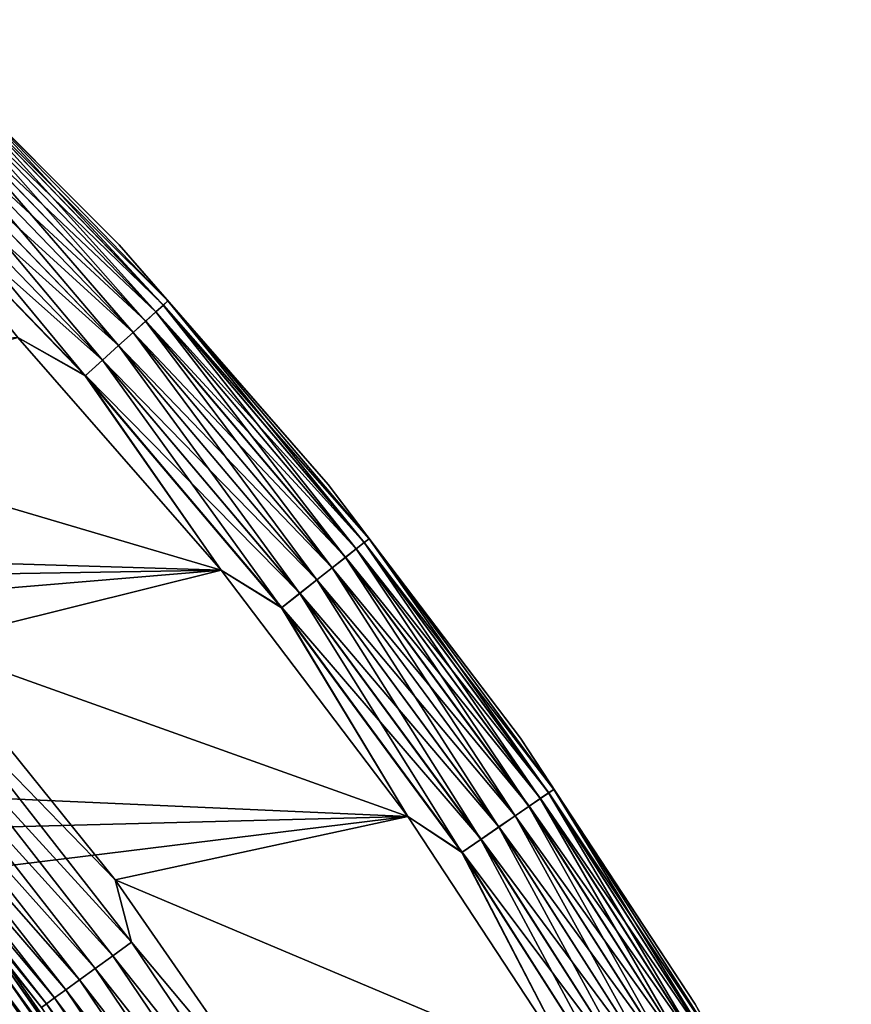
# Model space of a CAD drawing. Header units: metres. Extents: x -17 to 65, y -30 to 30.
# Tile 206 of 256: x 12.1 to 15.1, y 8.8 to 12.4. Entities that reach past the tile are written whole.
import ezdxf

# ---------------------------------------------------------------- set-up
doc = ezdxf.new("R2010")
doc.units = ezdxf.units.M
doc.layers.add('solid_508461', color=7, linetype='CONTINUOUS')

msp = doc.modelspace()

# ---------------------------------------------------------------- linework, layer by layer
at = {"layer": 'solid_508461'}
for points in [[(11.603419, 12.424196, -45.799999), (11.603419, 12.424196, 41), (12.424223, 11.603391, 41)], [(11.81299, 12.214542, 41.086823), (12.424223, 11.603391, 41), (11.603419, 12.424196, 41)], [(12.424223, 11.603391, -45.799999), (11.603419, 12.424196, -45.799999), (12.424223, 11.603391, 41)], [(11.813064, 12.214619, -45.886223), (11.603419, 12.424196, -45.799999), (12.424223, 11.603391, -45.799999)], [(11.81299, 12.214542, 41.086823), (11.797288, 12.198306, 41.171093), (12.5857, 11.383094, 41.171093)], [(11.797433, 12.198456, -45.970516), (11.813064, 12.214619, -45.886223), (12.60253, 11.398316, -45.886223)], [(12.602452, 11.398245, 41.086823), (12.424223, 11.603391, 41), (11.81299, 12.214542, 41.086823)], [(12.602452, 11.398245, 41.086823), (11.81299, 12.214542, 41.086823), (12.5857, 11.383094, 41.171093)], [(12.60253, 11.398316, -45.886223), (11.813064, 12.214619, -45.886223), (12.424223, 11.603391, -45.799999)], [(11.797288, 12.198306, 41.171093), (11.771642, 12.171788, 41.250153), (12.55834, 11.358348, 41.250153)], [(11.771853, 12.172008, -46.049622), (11.797433, 12.198456, -45.970516), (12.585855, 11.383234, -45.970516)], [(12.5857, 11.383094, 41.171093), (11.797288, 12.198306, 41.171093), (12.55834, 11.358348, 41.250153)], [(12.585855, 11.383234, -45.970516), (11.797433, 12.198456, -45.970516), (12.60253, 11.398316, -45.886223)], [(11.771642, 12.171788, 41.250153), (11.736833, 12.135796, 41.321594), (12.521204, 11.32476, 41.321594)], [(11.737105, 12.136078, -46.121128), (11.771853, 12.172008, -46.049622), (12.558566, 11.358553, -46.049622)], [(12.55834, 11.358348, 41.250153), (11.771642, 12.171788, 41.250153), (12.521204, 11.32476, 41.321594)], [(12.558566, 11.358553, -46.049622), (11.771853, 12.172008, -46.049622), (12.585855, 11.383234, -45.970516)], [(11.736833, 12.135796, 41.321594), (11.693919, 12.091424, 41.383247), (12.475424, 11.283355, 41.383247)], [(11.694245, 12.091761, -46.182854), (11.737105, 12.136078, -46.121128), (12.521495, 11.325024, -46.121128)], [(12.521204, 11.32476, 41.321594), (11.736833, 12.135796, 41.321594), (12.475424, 11.283355, 41.383247)], [(12.521495, 11.325024, -46.121128), (11.737105, 12.136078, -46.121128), (12.558566, 11.358553, -46.049622)], [(11.693919, 12.091424, 41.383247), (11.644211, 12.040025, 41.433231), (12.422393, 11.235391, 41.433231)], [(11.644578, 12.040405, -46.232925), (11.694245, 12.091761, -46.182854), (12.475771, 11.283669, -46.182854)], [(12.475424, 11.283355, 41.383247), (11.693919, 12.091424, 41.383247), (12.422393, 11.235391, 41.433231)], [(12.475771, 11.283669, -46.182854), (11.694245, 12.091761, -46.182854), (12.521495, 11.325024, -46.121128)], [(11.644211, 12.040025, 41.433231), (11.589218, 11.983163, 41.470024), (12.363725, 11.182329, 41.470024)], [(11.589617, 11.983576, -46.269817), (11.644578, 12.040405, -46.232925), (12.422785, 11.235745, -46.232925)], [(12.422393, 11.235391, 41.433231), (11.644211, 12.040025, 41.433231), (12.363725, 11.182329, 41.470024)], [(12.422785, 11.235745, -46.232925), (11.644578, 12.040405, -46.232925), (12.475771, 11.283669, -46.182854)], [(11.589218, 11.983163, 41.470024), (11.530616, 11.922569, 41.492508), (12.301207, 11.125785, 41.492508)], [(11.531034, 11.923002, -46.292404), (11.589617, 11.983576, -46.269817), (12.364151, 11.182714, -46.269817)], [(12.363725, 11.182329, 41.470024), (11.589218, 11.983163, 41.470024), (12.301207, 11.125785, 41.492508)], [(12.364151, 11.182714, -46.269817), (11.589617, 11.983576, -46.269817), (12.422785, 11.235745, -46.232925)], [(12.301207, 11.125785, 41.492508), (11.530616, 11.922569, 41.492508), (12.055554, 11.265593, 41.5)], [(12.301653, 11.126188, -46.292404), (12.055573, 11.265574, -46.299999), (11.531034, 11.923002, -46.292404)], [(12.301653, 11.126188, -46.292404), (11.531034, 11.923002, -46.292404), (12.364151, 11.182714, -46.269817)], [(12.424223, 11.603391, -45.799999), (12.424223, 11.603391, 41), (13.187099, 10.728486, 41)], [(12.602452, 11.398245, 41.086823), (13.187099, 10.728486, 41), (12.424223, 11.603391, 41)], [(13.187099, 10.728486, -45.799999), (12.424223, 11.603391, -45.799999), (13.187099, 10.728486, 41)], [(12.60253, 11.398316, -45.886223), (12.424223, 11.603391, -45.799999), (13.187099, 10.728486, -45.799999)], [(12.602452, 11.398245, 41.086823), (12.5857, 11.383094, 41.171093), (13.317902, 10.517042, 41.171093)], [(12.585855, 11.383234, -45.970516), (12.60253, 11.398316, -45.886223), (13.335711, 10.531106, -45.886223)], [(13.335629, 10.53104, 41.086823), (13.187099, 10.728486, 41), (12.602452, 11.398245, 41.086823)], [(13.335629, 10.53104, 41.086823), (12.602452, 11.398245, 41.086823), (13.317902, 10.517042, 41.171093)], [(13.335711, 10.531106, -45.886223), (12.60253, 11.398316, -45.886223), (13.187099, 10.728486, -45.799999)], [(12.55834, 11.358348, 41.250153), (12.521204, 11.32476, 41.321594), (13.249654, 10.463147, 41.321594)], [(12.521495, 11.325024, -46.121128), (12.558566, 11.358553, -46.049622), (13.289189, 10.494368, -46.049622)], [(12.5857, 11.383094, 41.171093), (12.55834, 11.358348, 41.250153), (13.288949, 10.494179, 41.250153)], [(13.288949, 10.494179, 41.250153), (12.55834, 11.358348, 41.250153), (13.249654, 10.463147, 41.321594)], [(12.558566, 11.358553, -46.049622), (12.585855, 11.383234, -45.970516), (13.318066, 10.517171, -45.970516)], [(13.289189, 10.494368, -46.049622), (12.558566, 11.358553, -46.049622), (13.318066, 10.517171, -45.970516)], [(13.317902, 10.517042, 41.171093), (12.5857, 11.383094, 41.171093), (13.288949, 10.494179, 41.250153)], [(13.318066, 10.517171, -45.970516), (12.585855, 11.383234, -45.970516), (13.335711, 10.531106, -45.886223)], [(12.521204, 11.32476, 41.321594), (12.475424, 11.283355, 41.383247), (13.20121, 10.424891, 41.383247)], [(12.475771, 11.283669, -46.182854), (12.521495, 11.325024, -46.121128), (13.249962, 10.46339, -46.121128)], [(13.249654, 10.463147, 41.321594), (12.521204, 11.32476, 41.321594), (13.20121, 10.424891, 41.383247)], [(13.249962, 10.46339, -46.121128), (12.521495, 11.325024, -46.121128), (13.289189, 10.494368, -46.049622)], [(12.475424, 11.283355, 41.383247), (12.422393, 11.235391, 41.433231), (13.145093, 10.380576, 41.433231)], [(12.422785, 11.235745, -46.232925), (12.475771, 11.283669, -46.182854), (13.201577, 10.425181, -46.182854)], [(13.20121, 10.424891, 41.383247), (12.475424, 11.283355, 41.383247), (13.145093, 10.380576, 41.433231)], [(13.201577, 10.425181, -46.182854), (12.475771, 11.283669, -46.182854), (13.249962, 10.46339, -46.121128)], [(4.419858, 10.670866, 41.5), (12.796436, 10.41639, 41.5), (12.055554, 11.265593, 41.5)], [(10.961894, 10.958411, -46.299999), (12.055573, 11.265574, -46.299999), (12.796452, 10.416371, -46.299999)], [(12.301207, 11.125785, 41.492508), (12.055554, 11.265593, 41.5), (12.796436, 10.41639, 41.5)], [(12.301653, 11.126188, -46.292404), (12.796452, 10.416371, -46.299999), (12.055573, 11.265574, -46.299999)], [(12.422393, 11.235391, 41.433231), (12.363725, 11.182329, 41.470024), (13.083013, 10.331552, 41.470024)], [(12.364151, 11.182714, -46.269817), (12.422785, 11.235745, -46.232925), (13.145509, 10.380904, -46.232925)], [(13.145093, 10.380576, 41.433231), (12.422393, 11.235391, 41.433231), (13.083013, 10.331552, 41.470024)], [(13.145509, 10.380904, -46.232925), (12.422785, 11.235745, -46.232925), (13.201577, 10.425181, -46.182854)], [(12.363725, 11.182329, 41.470024), (12.301207, 11.125785, 41.492508), (13.016857, 10.279309, 41.492508)], [(12.301653, 11.126188, -46.292404), (12.364151, 11.182714, -46.269817), (13.083463, 10.331907, -46.269817)], [(13.083013, 10.331552, 41.470024), (12.363725, 11.182329, 41.470024), (13.016857, 10.279309, 41.492508)], [(13.083463, 10.331907, -46.269817), (12.364151, 11.182714, -46.269817), (13.145509, 10.380904, -46.232925)], [(13.016857, 10.279309, 41.492508), (12.301207, 11.125785, 41.492508), (12.796436, 10.41639, 41.5)], [(13.017329, 10.279682, -46.292404), (12.796452, 10.416371, -46.299999), (12.301653, 11.126188, -46.292404)], [(13.017329, 10.279682, -46.292404), (12.301653, 11.126188, -46.292404), (13.083463, 10.331907, -46.269817)], [(11.7159, 10.148283, -46.299999), (10.961894, 10.958411, -46.299999), (12.796452, 10.416371, -46.299999)], [(13.187099, 10.728486, -45.799999), (13.187099, 10.728486, 41), (13.888493, 9.803559, 41)], [(13.335629, 10.53104, 41.086823), (13.888493, 9.803559, 41), (13.187099, 10.728486, 41)], [(13.888493, 9.803559, -45.799999), (13.187099, 10.728486, -45.799999), (13.888493, 9.803559, 41)], [(13.335711, 10.531106, -45.886223), (13.187099, 10.728486, -45.799999), (13.888493, 9.803559, -45.799999)], [(4.419858, 10.670866, 41.5), (5.24374, 10.291051, 41.5), (12.796436, 10.41639, 41.5)], [(13.335629, 10.53104, 41.086823), (13.317902, 10.517042, 41.171093), (13.990622, 9.604018, 41.171093)], [(13.318066, 10.517171, -45.970516), (13.335711, 10.531106, -45.886223), (14.009331, 9.616861, -45.886223)], [(14.009244, 9.616801, 41.086823), (13.888493, 9.803559, 41), (13.335629, 10.53104, 41.086823)], [(14.009244, 9.616801, 41.086823), (13.335629, 10.53104, 41.086823), (13.990622, 9.604018, 41.171093)], [(14.009331, 9.616861, -45.886223), (13.335711, 10.531106, -45.886223), (13.888493, 9.803559, -45.799999)], [(13.288949, 10.494179, 41.250153), (13.249654, 10.463147, 41.321594), (13.918926, 9.554802, 41.321594)], [(13.249962, 10.46339, -46.121128), (13.289189, 10.494368, -46.049622), (13.960459, 9.583313, -46.049622)], [(13.317902, 10.517042, 41.171093), (13.288949, 10.494179, 41.250153), (13.960207, 9.58314, 41.250153)], [(13.960207, 9.58314, 41.250153), (13.288949, 10.494179, 41.250153), (13.918926, 9.554802, 41.321594)], [(13.289189, 10.494368, -46.049622), (13.318066, 10.517171, -45.970516), (13.990794, 9.604136, -45.970516)], [(13.960459, 9.583313, -46.049622), (13.289189, 10.494368, -46.049622), (13.990794, 9.604136, -45.970516)], [(13.990622, 9.604018, 41.171093), (13.317902, 10.517042, 41.171093), (13.960207, 9.58314, 41.250153)], [(13.990794, 9.604136, -45.970516), (13.318066, 10.517171, -45.970516), (14.009331, 9.616861, -45.886223)], [(13.249654, 10.463147, 41.321594), (13.20121, 10.424891, 41.383247), (13.868035, 9.519868, 41.383247)], [(13.201577, 10.425181, -46.182854), (13.249962, 10.46339, -46.121128), (13.91925, 9.555024, -46.121128)], [(13.918926, 9.554802, 41.321594), (13.249654, 10.463147, 41.321594), (13.868035, 9.519868, 41.383247)], [(13.91925, 9.555024, -46.121128), (13.249962, 10.46339, -46.121128), (13.960459, 9.583313, -46.049622)], [(5.24374, 10.291051, 41.5), (6.03475, 9.84806, 41.5), (12.796436, 10.41639, 41.5)], [(6.03475, 9.84806, 41.5), (13.477693, 9.518493, 41.5), (12.796436, 10.41639, 41.5)], [(11.7159, 10.148283, -46.299999), (12.796452, 10.416371, -46.299999), (13.477706, 9.518474, -46.299999)], [(13.016857, 10.279309, 41.492508), (12.796436, 10.41639, 41.5), (13.477693, 9.518493, 41.5)], [(13.017329, 10.279682, -46.292404), (13.477706, 9.518474, -46.299999), (12.796452, 10.416371, -46.299999)], [(13.20121, 10.424891, 41.383247), (13.145093, 10.380576, 41.433231), (13.809085, 9.4794, 41.433231)], [(13.145509, 10.380904, -46.232925), (13.201577, 10.425181, -46.182854), (13.868422, 9.520132, -46.182854)], [(13.868035, 9.519868, 41.383247), (13.20121, 10.424891, 41.383247), (13.809085, 9.4794, 41.433231)], [(13.868422, 9.520132, -46.182854), (13.201577, 10.425181, -46.182854), (13.91925, 9.555024, -46.121128)], [(13.145093, 10.380576, 41.433231), (13.083013, 10.331552, 41.470024), (13.743868, 9.434631, 41.470024)], [(13.083463, 10.331907, -46.269817), (13.145509, 10.380904, -46.232925), (13.809521, 9.479699, -46.232925)], [(13.809085, 9.4794, 41.433231), (13.145093, 10.380576, 41.433231), (13.743868, 9.434631, 41.470024)], [(13.809521, 9.479699, -46.232925), (13.145509, 10.380904, -46.232925), (13.868422, 9.520132, -46.182854)], [(13.083013, 10.331552, 41.470024), (13.016857, 10.279309, 41.492508), (13.674371, 9.386925, 41.492508)], [(13.017329, 10.279682, -46.292404), (13.083463, 10.331907, -46.269817), (13.744341, 9.434957, -46.269817)], [(13.743868, 9.434631, 41.470024), (13.083013, 10.331552, 41.470024), (13.674371, 9.386925, 41.492508)], [(13.744341, 9.434957, -46.269817), (13.083463, 10.331907, -46.269817), (13.809521, 9.479699, -46.232925)], [(13.674371, 9.386925, 41.492508), (13.016857, 10.279309, 41.492508), (13.477693, 9.518493, 41.5)], [(13.674867, 9.387265, -46.292404), (13.477706, 9.518474, -46.299999), (13.017329, 10.279682, -46.292404)], [(13.674867, 9.387265, -46.292404), (13.017329, 10.279682, -46.292404), (13.744341, 9.434957, -46.269817)], [(12.410108, 9.286507, -46.299999), (11.7159, 10.148283, -46.299999), (13.477706, 9.518474, -46.299999)], [(11.807178, 9.907398, -46.307594), (11.7159, 10.148283, -46.299999), (12.410108, 9.286507, -46.299999)], [(11.742624, 9.853232, -46.330185), (11.807178, 9.907398, -46.307594), (12.469522, 9.059637, -46.307594)], [(12.469522, 9.059637, -46.307594), (11.807178, 9.907398, -46.307594), (12.410108, 9.286507, -46.299999)], [(6.03475, 9.84806, 41.5), (6.789061, 9.344038, 41.5), (13.477693, 9.518493, 41.5)], [(11.682062, 9.802414, -46.367073), (11.742624, 9.853232, -46.330185), (12.401347, 9.010106, -46.330185)], [(12.401347, 9.010106, -46.330185), (11.742624, 9.853232, -46.330185), (12.469522, 9.059637, -46.307594)], [(11.627334, 9.756491, -46.417145), (11.682062, 9.802414, -46.367073), (12.337387, 8.963636, -46.367073)], [(12.337387, 8.963636, -46.367073), (11.682062, 9.802414, -46.367073), (12.401347, 9.010106, -46.330185)], [(13.888493, 9.803559, -45.799999), (13.888493, 9.803559, 41), (14.525133, 8.832923, 41)], [(14.009244, 9.616801, 41.086823), (14.525133, 8.832923, 41), (13.888493, 9.803559, 41)], [(14.525133, 8.832922, -45.799999), (13.888493, 9.803559, -45.799999), (14.525133, 8.832923, 41)], [(14.009331, 9.616861, -45.886223), (13.888493, 9.803559, -45.799999), (14.525133, 8.832922, -45.799999)], [(11.580105, 9.716862, -46.478874), (11.627334, 9.756491, -46.417145), (12.279588, 8.921643, -46.417145)], [(12.279588, 8.921643, -46.417145), (11.627334, 9.756491, -46.417145), (12.337387, 8.963636, -46.367073)], [(11.541815, 9.684732, -46.550377), (11.580105, 9.716862, -46.478874), (12.229711, 8.885405, -46.478874)], [(12.229711, 8.885405, -46.478874), (11.580105, 9.716862, -46.478874), (12.279588, 8.921643, -46.417145)], [(11.496405, 9.646629, -46.713779), (11.513629, 9.661081, -46.629482), (12.159505, 8.834397, -46.629482)], [(11.513629, 9.661081, -46.629482), (11.541815, 9.684732, -46.550377), (12.189273, 8.856025, -46.550377)], [(12.159505, 8.834397, -46.629482), (11.513629, 9.661081, -46.629482), (12.189273, 8.856025, -46.550377)], [(12.189273, 8.856025, -46.550377), (11.541815, 9.684732, -46.550377), (12.229711, 8.885405, -46.478874)], [(12.141315, 8.821181, -46.713779), (12.008129, 8.989151, -46.799999), (11.496405, 9.646629, -46.713779)], [(12.141315, 8.821181, -46.713779), (11.496405, 9.646629, -46.713779), (12.159505, 8.834397, -46.629482)], [(13.990622, 9.604018, 41.171093), (13.960207, 9.58314, 41.250153), (14.569116, 8.629301, 41.250153)], [(13.960459, 9.583313, -46.049622), (13.990794, 9.604136, -45.970516), (14.601036, 8.648208, -45.970516)], [(14.009244, 9.616801, 41.086823), (13.990622, 9.604018, 41.171093), (14.600857, 8.648101, 41.171093)], [(14.600857, 8.648101, 41.171093), (13.990622, 9.604018, 41.171093), (14.569116, 8.629301, 41.250153)], [(13.990794, 9.604136, -45.970516), (14.009331, 9.616861, -45.886223), (14.620382, 8.659666, -45.886223)], [(14.601036, 8.648208, -45.970516), (13.990794, 9.604136, -45.970516), (14.620382, 8.659666, -45.886223)], [(14.620291, 8.659612, 41.086823), (14.525133, 8.832923, 41), (14.009244, 9.616801, 41.086823)], [(14.620291, 8.659612, 41.086823), (14.009244, 9.616801, 41.086823), (14.600857, 8.648101, 41.171093)], [(14.620382, 8.659666, -45.886223), (14.009331, 9.616861, -45.886223), (14.525133, 8.832922, -45.799999)], [(13.918926, 9.554802, 41.321594), (13.868035, 9.519868, 41.383247), (14.472923, 8.572326, 41.383247)], [(13.868422, 9.520132, -46.182854), (13.91925, 9.555024, -46.121128), (14.526372, 8.603983, -46.121128)], [(13.960207, 9.58314, 41.250153), (13.918926, 9.554802, 41.321594), (14.526034, 8.603784, 41.321594)], [(14.526034, 8.603784, 41.321594), (13.918926, 9.554802, 41.321594), (14.472923, 8.572326, 41.383247)], [(13.91925, 9.555024, -46.121128), (13.960459, 9.583313, -46.049622), (14.569379, 8.629457, -46.049622)], [(14.526372, 8.603983, -46.121128), (13.91925, 9.555024, -46.121128), (14.569379, 8.629457, -46.049622)], [(14.569116, 8.629301, 41.250153), (13.960207, 9.58314, 41.250153), (14.526034, 8.603784, 41.321594)], [(14.569379, 8.629457, -46.049622), (13.960459, 9.583313, -46.049622), (14.601036, 8.648208, -45.970516)], [(6.789061, 9.344038, 41.5), (7.501073, 8.782733, 41.5), (13.477693, 9.518493, 41.5)], [(7.501073, 8.782733, 41.5), (14.096069, 8.576174, 41.5), (13.477693, 9.518493, 41.5)], [(12.410108, 9.286507, -46.299999), (13.477706, 9.518474, -46.299999), (14.096082, 8.576154, -46.299999)], [(13.674371, 9.386925, 41.492508), (13.477693, 9.518493, 41.5), (14.096069, 8.576174, 41.5)], [(13.674867, 9.387265, -46.292404), (14.096082, 8.576154, -46.299999), (13.477706, 9.518474, -46.299999)], [(13.868035, 9.519868, 41.383247), (13.809085, 9.4794, 41.433231), (14.411401, 8.535886, 41.433231)], [(13.809521, 9.479699, -46.232925), (13.868422, 9.520132, -46.182854), (14.473327, 8.572564, -46.182854)], [(14.472923, 8.572326, 41.383247), (13.868035, 9.519868, 41.383247), (14.411401, 8.535886, 41.433231)], [(14.473327, 8.572564, -46.182854), (13.868422, 9.520132, -46.182854), (14.526372, 8.603983, -46.121128)], [(13.809085, 9.4794, 41.433231), (13.743868, 9.434631, 41.470024), (14.34334, 8.495573, 41.470024)], [(13.744341, 9.434957, -46.269817), (13.809521, 9.479699, -46.232925), (14.411857, 8.536156, -46.232925)], [(14.411401, 8.535886, 41.433231), (13.809085, 9.4794, 41.433231), (14.34334, 8.495573, 41.470024)], [(14.411857, 8.536156, -46.232925), (13.809521, 9.479699, -46.232925), (14.473327, 8.572564, -46.182854)], [(13.743868, 9.434631, 41.470024), (13.674371, 9.386925, 41.492508), (14.270812, 8.452615, 41.492508)], [(13.674867, 9.387265, -46.292404), (13.744341, 9.434957, -46.269817), (14.343834, 8.495866, -46.269817)], [(14.34334, 8.495573, 41.470024), (13.743868, 9.434631, 41.470024), (14.270812, 8.452615, 41.492508)], [(14.343834, 8.495866, -46.269817), (13.744341, 9.434957, -46.269817), (14.411857, 8.536156, -46.232925)], [(14.270812, 8.452615, 41.492508), (13.674371, 9.386925, 41.492508), (14.096069, 8.576174, 41.5)], [(14.27133, 8.452922, -46.292404), (14.096082, 8.576154, -46.299999), (13.674867, 9.387265, -46.292404)], [(14.27133, 8.452922, -46.292404), (13.674867, 9.387265, -46.292404), (14.343834, 8.495866, -46.269817)], [(13.041113, 8.377307, -46.299999), (12.410108, 9.286507, -46.299999), (14.096082, 8.576154, -46.299999)], [(12.469522, 9.059637, -46.307594), (12.410108, 9.286507, -46.299999), (13.041113, 8.377307, -46.299999)], [(12.401347, 9.010106, -46.330185), (12.469522, 9.059637, -46.307594), (13.071115, 8.167739, -46.307594)], [(13.071115, 8.167739, -46.307594), (12.469522, 9.059637, -46.307594), (13.041113, 8.377307, -46.299999)], [(11.984122, 8.971202, -48.170517), (12.002122, 8.984676, -48.086224), (12.612502, 8.105562, -48.086224)], [(12.002122, 8.984676, -48.086224), (12.008129, 8.989151, -48), (12.618813, 8.109597, -48)], [(12.612502, 8.105562, -48.086224), (12.002122, 8.984676, -48.086224), (12.618813, 8.109597, -48)], [(12.618813, 8.109597, -46.799999), (12.618813, 8.109597, -48), (12.008129, 8.989151, -48)], [(12.008129, 8.989151, -46.799999), (12.618813, 8.109597, -46.799999), (12.008129, 8.989151, -48)], [(12.141315, 8.821181, -46.713779), (12.618813, 8.109597, -46.799999), (12.008129, 8.989151, -46.799999)], [(12.337387, 8.963636, -46.367073), (12.401347, 9.010106, -46.330185), (12.999651, 8.123084, -46.330185)], [(12.999651, 8.123084, -46.330185), (12.401347, 9.010106, -46.330185), (13.071115, 8.167739, -46.307594)], [(11.914653, 8.919197, -48.321125), (11.954667, 8.949152, -48.249622), (12.562634, 8.073514, -48.249622)], [(11.954667, 8.949152, -48.249622), (11.984122, 8.971202, -48.170517), (12.593587, 8.093407, -48.170517)], [(12.562634, 8.073514, -48.249622), (11.954667, 8.949152, -48.249622), (12.593587, 8.093407, -48.170517)], [(12.593587, 8.093407, -48.170517), (11.984122, 8.971202, -48.170517), (12.612502, 8.105562, -48.086224)], [(12.279588, 8.921643, -46.417145), (12.337387, 8.963636, -46.367073), (12.932606, 8.081189, -46.367073)], [(12.932606, 8.081189, -46.367073), (12.337387, 8.963636, -46.367073), (12.999651, 8.123084, -46.330185)], [(11.865297, 8.882251, -48.382854), (11.914653, 8.919197, -48.321125), (12.520584, 8.046491, -48.321125)], [(12.520584, 8.046491, -48.321125), (11.914653, 8.919197, -48.321125), (12.562634, 8.073514, -48.249622)], [(12.229711, 8.885405, -46.478874), (12.279588, 8.921643, -46.417145), (12.872018, 8.043329, -46.417145)], [(12.872018, 8.043329, -46.417145), (12.279588, 8.921643, -46.417145), (12.932606, 8.081189, -46.367073)], [(11.808105, 8.839437, -48.432926), (11.865297, 8.882251, -48.382854), (12.468719, 8.013159, -48.382854)], [(12.468719, 8.013159, -48.382854), (11.865297, 8.882251, -48.382854), (12.520584, 8.046491, -48.321125)], [(12.189273, 8.856025, -46.550377), (12.229711, 8.885405, -46.478874), (12.819734, 8.010659, -46.478874)], [(12.819734, 8.010659, -46.478874), (12.229711, 8.885405, -46.478874), (12.872018, 8.043329, -46.417145)], [(6.053457, 8.762312, -48.5), (11.478301, 8.859943, -48.5), (12.094532, 7.998263, -48.5)], [(11.677354, 8.741558, -48.492405), (12.094532, 7.998263, -48.5), (11.478301, 8.859943, -48.5)], [(11.744814, 8.792058, -48.469818), (11.808105, 8.839437, -48.432926), (12.408617, 7.974534, -48.432926)], [(12.408617, 7.974534, -48.432926), (11.808105, 8.839437, -48.432926), (12.468719, 8.013159, -48.382854)], [(12.159505, 8.834397, -46.629482), (12.189273, 8.856025, -46.550377), (12.777345, 7.984171, -46.550377)], [(12.777345, 7.984171, -46.550377), (12.189273, 8.856025, -46.550377), (12.819734, 8.010659, -46.478874)], [(12.141315, 8.821181, -46.713779), (12.159505, 8.834397, -46.629482), (12.746141, 7.964673, -46.629482)], [(12.746141, 7.964673, -46.629482), (12.159505, 8.834397, -46.629482), (12.777345, 7.984171, -46.550377)], [(14.525133, 8.832922, -45.799999), (14.525133, 8.832923, 41), (15.09405, 7.821103, 41)], [(14.620291, 8.659612, 41.086823), (15.09405, 7.821103, 41), (14.525133, 8.832923, 41)]]:
    msp.add_3dface(points, dxfattribs=at)

doc.saveas('drawing.dxf')
